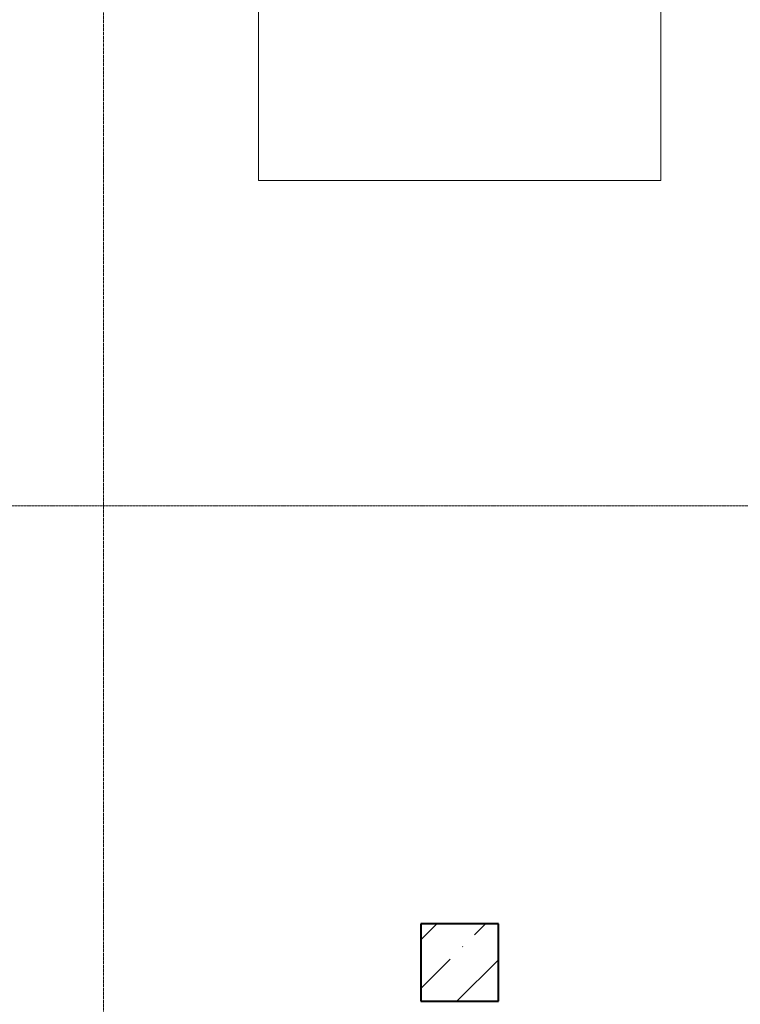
# Model space of a CAD drawing. Header units: millimetres. Extents: x 105028 to 874735, y -568483 to 191941.
# Tile 77 of 135: x 338972 to 343626, y 156269 to 162627. Entities that reach past the tile are written whole.
import ezdxf

# ---------------------------------------------------------------- set-up
doc = ezdxf.new("R2010")
doc.units = ezdxf.units.MM
doc.linetypes.add('ADSK_Линия сетки', pattern=[25, 20, -2.5, 0, -2.5])
doc.linetypes.add('Штрихпунктир 15 х 2 х 2 мм', pattern=[19, 15, -2, 0, -2])
for name, color, linetype, lineweight in [('Несущие колонны', 7, 'Continuous', 18), ('Оси', 7, 'Continuous', 9), ('Перекрытия', 7, 'Continuous', 18)]:
    doc.layers.add(name, color=color, linetype=linetype, lineweight=lineweight)

# ---------------------------------------------------------------- blocks, each defined once
blk = doc.blocks.new('135_SLK_GD_KR_rvt-1-К2_L02_5_400__Задание СС')
at = {"layer": 'Оси', "color": 8, "linetype": 'ADSK_Линия сетки', "true_color": 0x808080}
blk.add_line((-12381614.2, 10019863.3), (-12381614.2, 9976036.4), dxfattribs=at)
at = {"layer": 'Оси', "linetype": 'Штрихпунктир 15 х 2 х 2 мм'}
blk.add_line((-12390134.6, 9987410.7), (-12363968.6, 9987410.7), dxfattribs=at)
blk = doc.blocks.new('Бетон-Прямоугольная-Колонна - CLM_Типовые этажи_В50 F100-500х500-3066055-К2_L02_5_400__Задание СС')
at = {"layer": 'Несущие колонны', "lineweight": 9}
h = blk.add_hatch(dxfattribs=at)
h.set_pattern_fill('FP_7', color=256, style=0, pattern_type=2)
h.set_pattern_definition([(45, (12379314.2, -9984460.75), (-314.308964, 314.308964), []), (45, (12379628.5, -9984460.75), (-314.308964, 314.308964), [555.625, -111.125, 3.353, -107.772])])
h.paths.add_polyline_path([(250, -250), (250, 250), (-250, 250), (-250, -250)])
at = {"layer": 'Несущие колонны', "lineweight": 40}
for p, q in [((250, 250), (-250, 250)), ((-250, 250), (-250, -250)), ((250, -250), (250, 250)), ((-250, -250), (250, -250))]:
    blk.add_line(p, q, dxfattribs=at)
at = {"layer": 'Несущие колонны'}
for p, q in [((-250, -250), (-250, 250)), ((-250, 250), (250, 250)), ((250, 250), (250, -250)), ((250, -250), (-250, -250))]:
    blk.add_line(p, q, dxfattribs=at)
blk = doc.blocks.new('135_SLK_K1-2-3_KR_rvt-1-К2_L02_5_400__Задание СС')
at = {"layer": 'Перекрытия'}
for p, q in [((-12380614.2, 9989510.7), (-12380614.2, 9992110.7)), ((-12380614.2, 9989510.7), (-12380614.2, 9992110.7)), ((-12378014.2, 9992110.7), (-12378014.2, 9989510.7)), ((-12378014.2, 9992110.7), (-12378014.2, 9989510.7)), ((-12378014.2, 9989510.7), (-12380614.2, 9989510.7)), ((-12378014.2, 9989510.7), (-12380614.2, 9989510.7))]:
    blk.add_line(p, q, dxfattribs=at)
at = {"layer": 'Несущие колонны', "lineweight": 18}
blk.add_blockref('Бетон-Прямоугольная-Колонна - CLM_Типовые этажи_В50 F100-500х500-3066055-К2_L02_5_400__Задание СС', (-12379314.2, 9984460.7), dxfattribs=at)

msp = doc.modelspace()

# ---------------------------------------------------------------- block references
at = {"lineweight": 5}
for name in ['135_SLK_GD_KR_rvt-1-К2_L02_5_400__Задание СС', '135_SLK_K1-2-3_KR_rvt-1-К2_L02_5_400__Задание СС']:
    msp.add_blockref(name, (12721127.3, -9827922.2), dxfattribs=at)

doc.saveas('drawing.dxf')
